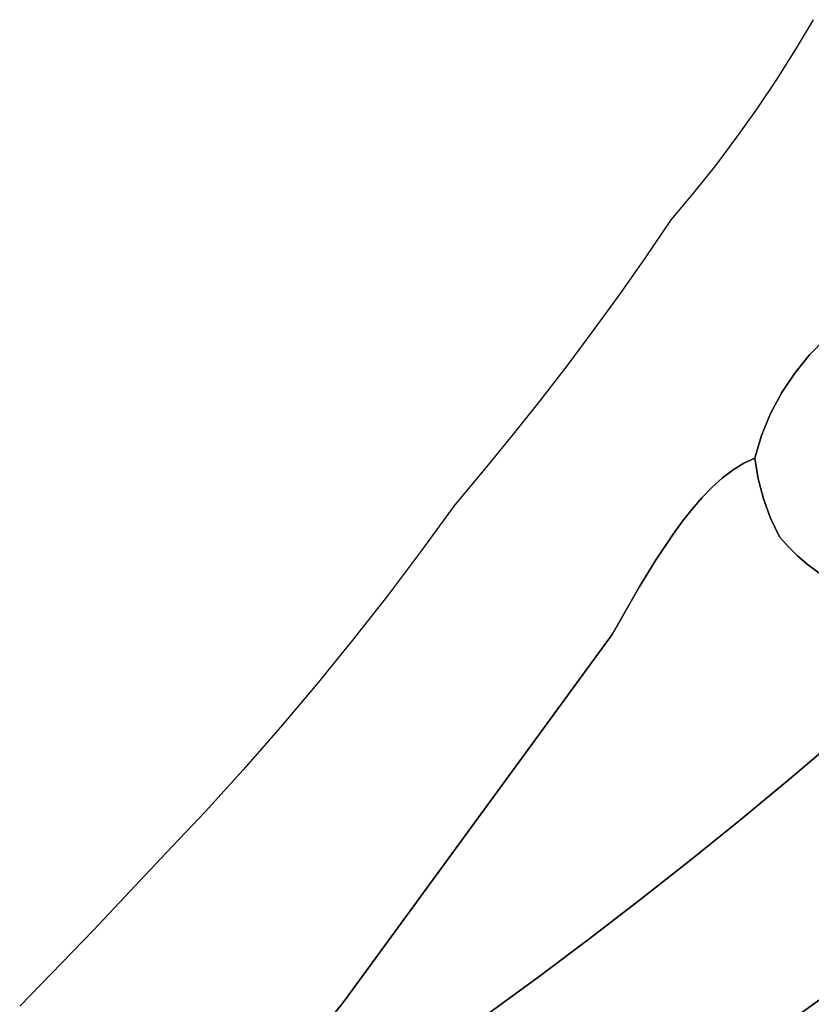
# Model space of a CAD drawing. Header units: inches. Extents: x 37.2 to 70.6, y 17.4 to 61.6.
# Tile 4 of 78: x 41 to 43.6, y 28.8 to 32. Entities that reach past the tile are written whole.
import ezdxf

# ---------------------------------------------------------------- set-up
doc = ezdxf.new("R2010")
doc.units = ezdxf.units.IN
doc.layers.add('SURFACES_FOR_SKETCHUP', color=7, linetype='Continuous')

msp = doc.modelspace()

# ---------------------------------------------------------------- linework, layer by layer
at = {"layer": 'SURFACES_FOR_SKETCHUP'}
for points, invisible_edges in [([(43.563, 31.9747), (43.5046, 31.8761), (44.0032, 31.4831)], 10), ([(43.5046, 31.8761), (43.4434, 31.7792), (43.9554, 31.4356)], 10), ([(43.9554, 31.4356), (44.0032, 31.4831), (43.5046, 31.8761)], 10), ([(43.4434, 31.7792), (43.3797, 31.684), (43.9113, 31.385)], 10), ([(43.9113, 31.385), (43.9554, 31.4356), (43.4434, 31.7792)], 10), ([(43.3797, 31.684), (43.3133, 31.5906), (43.8344, 31.2755)], 10), ([(43.8709, 31.3315), (43.9113, 31.385), (43.3797, 31.684)], 10), ([(43.8344, 31.2755), (43.8709, 31.3315), (43.3797, 31.684)], 10), ([(43.3133, 31.5906), (43.2444, 31.499), (43.8019, 31.217)], 10), ([(43.8019, 31.217), (43.8344, 31.2755), (43.3133, 31.5906)], 10), ([(43.2444, 31.499), (43.1729, 31.4093), (43.7736, 31.1563)], 10), ([(43.7736, 31.1563), (43.8019, 31.217), (43.2444, 31.499)], 10), ([(43.1729, 31.4093), (43.099, 31.3216), (43.6059, 30.9356)], 10), ([(43.6653, 30.9852), (43.7495, 31.0936), (43.1729, 31.4093)], 11), ([(43.6059, 30.9356), (43.6653, 30.9852), (43.1729, 31.4093)], 10), ([(43.7495, 31.0936), (43.7736, 31.1563), (43.1729, 31.4093)], 10), ([(43.099, 31.3216), (43.017, 31.2006), (43.5518, 30.8806)], 10), ([(43.5518, 30.8806), (43.6059, 30.9356), (43.099, 31.3216)], 10), ([(43.017, 31.2006), (42.9331, 31.0809), (43.5033, 30.8208)], 10), ([(43.5033, 30.8208), (43.5518, 30.8806), (43.017, 31.2006)], 10), ([(42.9331, 31.0809), (42.8475, 30.9625), (43.4247, 30.6885)], 10), ([(43.4247, 30.6885), (43.4609, 30.7566), (42.9331, 31.0809)], 10), ([(43.4609, 30.7566), (43.5033, 30.8208), (42.9331, 31.0809)], 10), ([(43.5518, 30.8806), (43.7635, 30.0788), (43.8824, 31.0389)], 11), ([(43.5518, 30.8806), (43.8824, 31.0389), (43.6059, 30.9356)], 3), ([(42.8475, 30.9625), (42.7602, 30.8454), (43.2674, 30.4785)], 10), ([(43.302, 30.5048), (43.3952, 30.6169), (42.8475, 30.9625)], 11), ([(43.2674, 30.4785), (43.302, 30.5048), (42.8475, 30.9625)], 10), ([(43.3952, 30.6169), (43.4247, 30.6885), (42.8475, 30.9625)], 10), ([(43.5033, 30.8208), (43.7635, 30.0788), (43.5518, 30.8806)], 3), ([(42.7602, 30.8454), (42.671, 30.7296), (43.2005, 30.4136)], 10), ([(43.2336, 30.4479), (43.2674, 30.4785), (42.7602, 30.8454)], 10), ([(43.2005, 30.4136), (43.2336, 30.4479), (42.7602, 30.8454)], 10), ([(43.5033, 30.8208), (43.4609, 30.7566), (43.6486, 30.127)], 10), ([(43.7242, 30.0925), (43.7635, 30.0788), (43.5033, 30.8208)], 10), ([(43.6859, 30.1085), (43.5033, 30.8208), (43.6486, 30.127)], 3), ([(43.7242, 30.0925), (43.5033, 30.8208), (43.6859, 30.1085)], 3), ([(43.4247, 30.6885), (43.5443, 30.1964), (43.4609, 30.7566)], 3), ([(43.5777, 30.171), (43.4609, 30.7566), (43.5443, 30.1964)], 3), ([(43.6125, 30.1479), (43.4609, 30.7566), (43.5777, 30.171)], 3), ([(43.6486, 30.127), (43.4609, 30.7566), (43.6125, 30.1479)], 3), ([(42.5802, 30.6152), (43.1063, 30.2948), (42.671, 30.7296)], 3), ([(43.1682, 30.3763), (43.2005, 30.4136), (42.671, 30.7296)], 10), ([(43.1368, 30.3365), (43.1682, 30.3763), (42.671, 30.7296)], 10), ([(43.1063, 30.2948), (43.1368, 30.3365), (42.671, 30.7296)], 10), ([(43.3952, 30.6169), (43.4014, 30.4101), (43.4247, 30.6885)], 3), ([(43.4014, 30.4101), (43.4247, 30.3467), (43.4247, 30.6885)], 10), ([(43.4247, 30.3467), (43.5124, 30.2239), (43.4247, 30.6885)], 11), ([(43.5124, 30.2239), (43.5443, 30.1964), (43.4247, 30.6885)], 10), ([(42.4876, 30.5021), (43.0487, 30.2083), (42.5802, 30.6152)], 3), ([(43.1063, 30.2948), (42.5802, 30.6152), (43.0487, 30.2083)], 3), ([(43.3371, 30.5262), (43.3952, 30.6169), (43.302, 30.5048)], 3), ([(43.3371, 30.5262), (43.3727, 30.5422), (43.3952, 30.6169)], 8), ([(43.3727, 30.5422), (43.384, 30.4754), (43.3952, 30.6169)], 2), ([(43.384, 30.4754), (43.4014, 30.4101), (43.3952, 30.6169)], 10), ([(43.3371, 30.5262), (43.302, 30.5048), (43.384, 30.4754)], 10), ([(43.384, 30.4754), (43.3727, 30.5422), (43.3371, 30.5262)], 8), ([(42.3933, 30.3904), (42.9959, 30.1217), (42.4876, 30.5021)], 3), ([(43.0487, 30.2083), (42.4876, 30.5021), (42.9959, 30.1217)], 3), ([(43.2674, 30.4785), (43.384, 30.4754), (43.302, 30.5048)], 3), ([(43.2674, 30.4785), (43.2336, 30.4479), (43.4014, 30.4101)], 10), ([(43.4014, 30.4101), (43.384, 30.4754), (43.2674, 30.4785)], 10), ([(43.2005, 30.4136), (43.4014, 30.4101), (43.2336, 30.4479)], 3), ([(42.2848, 30.2409), (42.907, 29.9672), (42.3933, 30.3904)], 3), ([(42.9959, 30.1217), (42.3933, 30.3904), (42.907, 29.9672)], 3), ([(43.1682, 30.3763), (43.4247, 30.3467), (43.2005, 30.4136)], 3), ([(43.4014, 30.4101), (43.2005, 30.4136), (43.4247, 30.3467)], 3), ([(43.1368, 30.3365), (43.4247, 30.3467), (43.1682, 30.3763)], 3), ([(43.1063, 30.2948), (43.4537, 30.2855), (43.1368, 30.3365)], 3), ([(43.4247, 30.3467), (43.1368, 30.3365), (43.4537, 30.2855)], 3), ([(43.4537, 30.2855), (43.4822, 30.2537), (43.4247, 30.3467)], 2), ([(43.4822, 30.2537), (43.5124, 30.2239), (43.4247, 30.3467)], 10), ([(43.0487, 30.2083), (43.4537, 30.2855), (43.1063, 30.2948)], 3), ([(43.4537, 30.2855), (43.0487, 30.2083), (43.4822, 30.2537)], 3), ([(42.1736, 30.0934), (42.907, 29.9672), (42.2848, 30.2409)], 3), ([(43.4822, 30.2537), (43.0487, 30.2083), (43.5124, 30.2239)], 3), ([(42.9959, 30.1217), (43.5124, 30.2239), (43.0487, 30.2083)], 3), ([(43.5124, 30.2239), (42.9959, 30.1217), (43.5443, 30.1964)], 3), ([(42.9959, 30.1217), (43.4874, 29.4956), (43.5443, 30.1964)], 11), ([(43.4874, 29.4956), (43.6464, 29.6308), (43.5443, 30.1964)], 10), ([(43.5777, 30.171), (43.5443, 30.1964), (43.6464, 29.6308)], 10), ([(42.907, 29.9672), (43.4874, 29.4956), (42.9959, 30.1217)], 3), ([(42.0597, 29.948), (42.907, 29.9672), (42.1736, 30.0934)], 3), ([(42.0286, 28.7645), (42.907, 29.9672), (41.9432, 29.8048)], 10), ([(42.0597, 29.948), (41.9432, 29.8048), (42.907, 29.9672)], 10), ([(42.907, 29.9672), (42.0286, 28.7645), (42.6685, 28.8499)], 10), ([(42.6685, 28.8499), (42.8354, 28.975), (42.907, 29.9672)], 10), ([(42.8354, 28.975), (43.0008, 29.1022), (42.907, 29.9672)], 10), ([(43.3268, 29.3625), (43.4874, 29.4956), (42.907, 29.9672)], 10), ([(43.0008, 29.1022), (43.1646, 29.2313), (42.907, 29.9672)], 10), ([(43.1646, 29.2313), (43.3268, 29.3625), (42.907, 29.9672)], 10), ([(41.9432, 29.8048), (41.8241, 29.6636), (42.0286, 28.7645)], 10), ([(41.8241, 29.6636), (41.7024, 29.5247), (42.0286, 28.7645)], 10), ([(43.4874, 29.4956), (43.918, 29.077), (43.6464, 29.6308)], 3), ([(41.7024, 29.5247), (41.5782, 29.388), (42.0286, 28.7645)], 10), ([(43.3268, 29.3625), (43.8439, 29.004), (43.4874, 29.4956)], 3), ([(43.8663, 29.0295), (43.4874, 29.4956), (43.8439, 29.004)], 3), ([(43.8911, 29.0538), (43.4874, 29.4956), (43.8663, 29.0295)], 3), ([(43.918, 29.077), (43.4874, 29.4956), (43.8911, 29.0538)], 3), ([(41.5782, 29.388), (41.4515, 29.2535), (42.0286, 28.7645)], 10), ([(43.1646, 29.2313), (43.5919, 28.7792), (43.3268, 29.3625)], 3), ([(43.5919, 28.7792), (43.8078, 28.9487), (43.3268, 29.3625)], 11), ([(43.8243, 28.9771), (43.3268, 29.3625), (43.8078, 28.9487)], 3), ([(43.8439, 29.004), (43.3268, 29.3625), (43.8243, 28.9771)], 3), ([(41.4515, 29.2535), (41.2142, 29.0014), (41.9269, 28.6401)], 10), ([(41.9269, 28.6401), (41.9811, 28.7052), (41.4515, 29.2535)], 10), ([(41.9811, 28.7052), (42.0286, 28.7645), (41.4515, 29.2535)], 10), ([(43.0008, 29.1022), (43.3916, 28.6361), (43.1646, 29.2313)], 3), ([(43.5919, 28.7792), (43.1646, 29.2313), (43.3916, 28.6361)], 3), ([(42.8354, 28.975), (43.1936, 28.4898), (43.0008, 29.1022)], 3), ([(43.3916, 28.6361), (43.0008, 29.1022), (43.1936, 28.4898)], 3), ([(40.9729, 28.7534), (41.7435, 28.3862), (41.2142, 29.0014)], 3), ([(41.8701, 28.5706), (41.9269, 28.6401), (41.2142, 29.0014)], 10), ([(41.8147, 28.4979), (41.8701, 28.5706), (41.2142, 29.0014)], 10), ([(41.7649, 28.4236), (41.2142, 29.0014), (41.7435, 28.3862)], 3), ([(41.8147, 28.4979), (41.2142, 29.0014), (41.7649, 28.4236)], 3), ([(42.6685, 28.8499), (43.1936, 28.4898), (42.8354, 28.975)], 3), ([(42.5, 28.7268), (42.6685, 28.8499), (42.0286, 28.7645)], 10), ([(42.5, 28.7268), (42.9982, 28.3401), (42.6685, 28.8499)], 3), ([(43.1936, 28.4898), (42.6685, 28.8499), (42.9982, 28.3401)], 3), ([(41.9811, 28.7052), (42.2681, 28.5482), (42.0286, 28.7645)], 3), ([(42.33, 28.6058), (42.5, 28.7268), (42.0286, 28.7645)], 10), ([(42.33, 28.6058), (42.0286, 28.7645), (42.2681, 28.5482)], 3), ([(43.5919, 28.7792), (43.3916, 28.6361), (43.745, 28.3582)], 10)]:
    msp.add_3dface(points, dxfattribs=dict(at, invisible_edges=invisible_edges))

doc.saveas('drawing.dxf')
